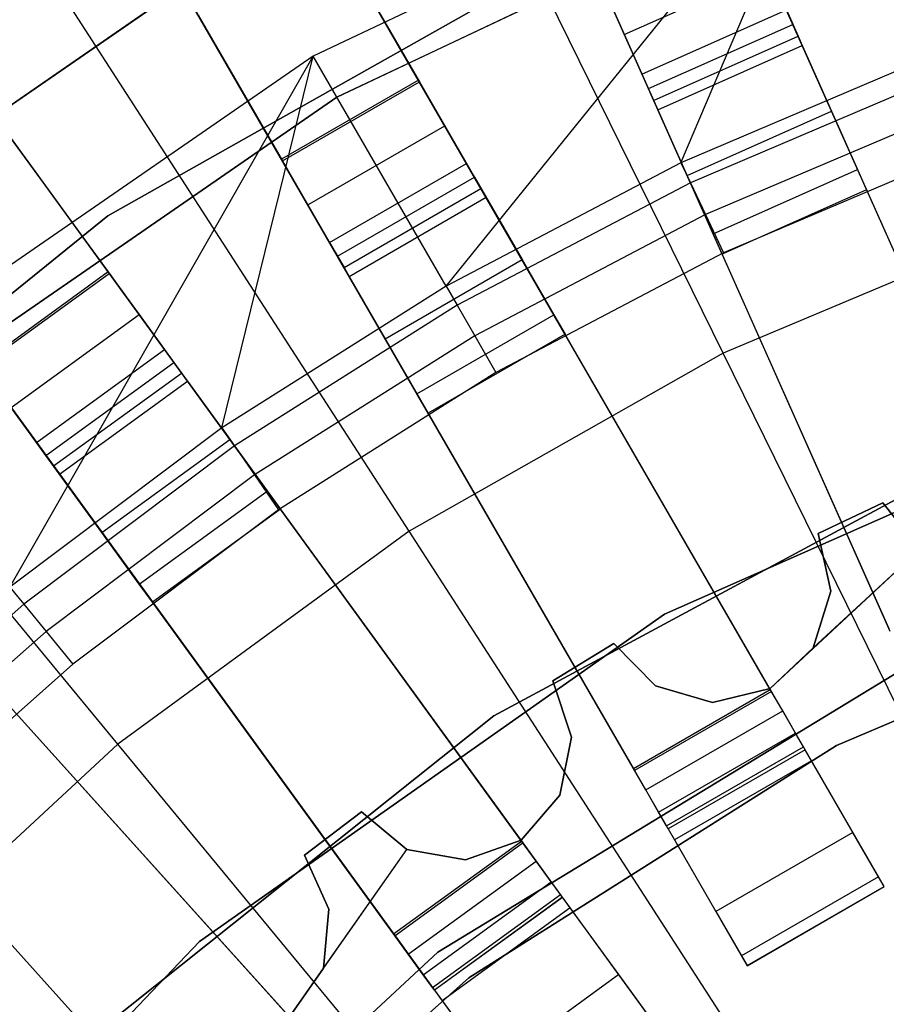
# Model space of a CAD drawing. Extents: x 0.4 to 55.5, y 0.4 to 55.5.
# Tile 44 of 103: x 25.957 to 26.779, y 29.946 to 30.88. Entities that reach past the tile are written whole.
import ezdxf

# ---------------------------------------------------------------- set-up
doc = ezdxf.new("R2010")
doc.units = 0
doc.header["$LTSCALE"] = 2.54
doc.layers.get('0').update_dxf_attribs({"color": 13, "linetype": 'CONTINUOUS'})

# ---------------------------------------------------------------- blocks, each defined once
blk = doc.blocks.new('M_STL')
at = {"color": 0}
for p, q in [((26.62424, 30.56396, 199.19047), (26.10123, 31.62749, 199.4703)), ((26.62424, 30.56396, 199.19047), (26.10123, 31.62749, 199.4703)), ((26.32643, 30.39533, 199.19047), (25.68348, 31.39095, 199.4703)), ((26.32643, 30.39533, 199.19047), (25.68348, 31.39095, 199.4703)), ((26.91945, 30.36141, 31.51999), (26.51873, 31.26143, 31.48452)), ((26.91945, 30.36141, 31.51999), (26.51873, 31.26143, 31.48452)), ((26.91855, 30.36345, 31.66998), (26.53318, 31.229, 31.63664)), ((26.91855, 30.36345, 31.66998), (26.53318, 31.229, 31.63664)), ((26.3817, 31.20042, 31.48452), (26.78242, 30.3004, 31.51999)), ((26.3817, 31.20042, 31.48452), (26.78242, 30.3004, 31.51999)), ((26.78151, 30.30244, 31.66998), (26.39614, 31.16799, 31.63664)), ((26.78151, 30.30244, 31.66998), (26.39614, 31.16799, 31.63664)), ((26.0502, 30.19326, 199.19047), (25.29602, 31.1075, 199.4703)), ((26.0502, 30.19326, 199.19047), (25.29602, 31.1075, 199.4703)), ((26.67007, 30.24315, 31.51999), (26.17627, 31.09844, 31.48439)), ((26.67007, 30.24315, 31.51999), (26.17627, 31.09844, 31.48439)), ((26.72621, 31.07868, 31.71907), (26.2355, 30.84584, 31.71907)), ((26.72621, 31.07868, 31.71907), (26.2355, 30.84584, 31.71907)), ((26.3614, 30.62777, 32.45158), (26.72621, 31.07868, 31.71907)), ((26.3614, 30.62777, 32.45158), (26.72621, 31.07868, 31.71907)), ((26.58411, 30.74466, 32.45158), (26.72621, 31.07868, 31.71907)), ((26.58411, 30.74466, 32.45158), (26.72621, 31.07868, 31.71907)), ((26.66895, 30.24509, 31.66998), (26.19405, 31.06765, 31.63652)), ((26.66895, 30.24509, 31.66998), (26.19405, 31.06765, 31.63652)), ((26.74217, 31.03661, 10.15513), (26.258, 30.80687, 10.15513)), ((26.258, 30.80687, 10.25513), (26.74217, 31.03661, 10.25513)), ((26.74217, 31.03661, 10.15513), (26.258, 30.80687, 10.15513)), ((26.258, 30.80687, 10.25513), (26.74217, 31.03661, 10.25513)), ((26.04636, 31.02344, 31.48439), (26.54016, 30.16815, 31.51999)), ((26.04636, 31.02344, 31.48439), (26.54016, 30.16815, 31.51999)), ((26.53905, 30.17009, 31.66998), (26.06414, 30.99265, 31.63652)), ((26.53905, 30.17009, 31.66998), (26.06414, 30.99265, 31.63652)), ((26.64714, 30.97304, 10.92385), (26.69034, 30.87601, 10.90383)), ((26.64714, 30.97304, 10.92385), (26.69034, 30.87601, 10.90383)), ((26.04076, 30.69422, 10.55513), (26.52256, 30.96623, 10.55513)), ((26.52256, 30.96623, 9.95513), (26.04076, 30.69422, 9.95513)), ((26.52256, 30.96623, 9.95513), (26.04076, 30.69422, 9.95513)), ((26.04076, 30.69422, 10.55513), (26.52256, 30.96623, 10.55513)), ((25.70945, 30.63412, 10.75513), (26.173, 30.95409, 10.75513)), ((26.173, 30.95409, 10.55513), (25.70945, 30.63412, 10.55513)), ((25.70945, 30.63412, 10.75513), (26.173, 30.95409, 10.75513)), ((26.173, 30.95409, 10.55513), (25.70945, 30.63412, 10.55513)), ((26.25543, 30.96133, 10.922), (26.33531, 30.82296, 10.92385)), ((26.25543, 30.96133, 10.922), (26.33531, 30.82296, 10.92385)), ((26.2563, 30.95983, 10.77201), (26.33618, 30.82146, 10.77386)), ((26.2563, 30.95983, 10.77201), (26.33618, 30.82146, 10.77386)), ((26.17008, 30.9524, 10.55513), (25.70683, 30.63199, 10.55513)), ((25.70683, 30.63199, 9.95513), (26.17008, 30.9524, 9.95513)), ((26.17008, 30.9524, 10.55513), (25.70683, 30.63199, 10.55513)), ((25.70683, 30.63199, 9.95513), (26.17008, 30.9524, 9.95513)), ((26.53045, 30.86634, 10.76476), (26.66748, 30.92735, 10.76476)), ((26.53045, 30.86634, 10.76476), (26.66748, 30.92735, 10.76476)), ((26.55331, 30.815, 10.90383), (26.51011, 30.91203, 10.92385)), ((26.55331, 30.815, 10.90383), (26.51011, 30.91203, 10.92385)), ((26.51081, 30.91044, 10.77386), (26.53045, 30.86634, 10.76476)), ((26.51081, 30.91044, 10.77386), (26.53045, 30.86634, 10.76476)), ((26.43441, 30.09948, 31.51999), (25.85294, 30.8998, 31.4843)), ((26.43441, 30.09948, 31.51999), (25.85294, 30.8998, 31.4843)), ((26.54714, 30.82885, 10.73776), (26.68417, 30.88986, 10.73776)), ((26.54714, 30.82885, 10.73776), (26.68417, 30.88986, 10.73776)), ((26.68417, 30.88986, 10.73776), (26.69535, 30.86476, 10.69703)), ((26.68417, 30.88986, 10.73776), (26.69535, 30.86476, 10.69703)), ((26.20541, 30.74796, 10.92385), (26.12552, 30.88633, 10.922)), ((26.20541, 30.74796, 10.92385), (26.12552, 30.88633, 10.922)), ((26.12639, 30.88483, 10.77201), (26.20627, 30.74646, 10.77386)), ((26.12639, 30.88483, 10.77201), (26.20627, 30.74646, 10.77386)), ((26.4331, 30.10128, 31.66998), (25.87386, 30.871, 31.63643)), ((26.4331, 30.10128, 31.66998), (25.87386, 30.871, 31.63643)), ((26.55331, 30.815, 10.90383), (26.69034, 30.87601, 10.90383)), ((26.55331, 30.815, 10.90383), (26.69034, 30.87601, 10.90383)), ((26.69034, 30.87601, 10.90383), (26.72706, 30.79352, 10.84444)), ((26.69034, 30.87601, 10.90383), (26.72706, 30.79352, 10.84444)), ((26.53045, 30.86634, 10.76476), (26.54714, 30.82885, 10.73776)), ((26.53045, 30.86634, 10.76476), (26.54714, 30.82885, 10.73776)), ((26.55831, 30.80375, 10.69703), (26.69535, 30.86476, 10.69703)), ((26.55831, 30.80375, 10.69703), (26.69535, 30.86476, 10.69703)), ((26.69535, 30.86476, 10.69703), (26.69927, 30.85594, 10.64886)), ((26.69535, 30.86476, 10.69703), (26.69927, 30.85594, 10.64886)), ((26.56224, 30.79493, 10.22519), (26.69927, 30.85594, 10.22519)), ((26.56224, 30.79493, 10.64886), (26.69927, 30.85594, 10.64886)), ((26.56224, 30.79493, 10.22519), (26.69927, 30.85594, 10.22519)), ((26.56224, 30.79493, 10.64886), (26.69927, 30.85594, 10.64886)), ((26.69927, 30.85594, 10.22519), (26.76028, 30.71891, 10.22519)), ((26.69927, 30.85594, 10.22519), (26.76028, 30.71891, 10.22519)), ((26.69927, 30.85594, 10.64886), (26.69927, 30.85594, 10.22519)), ((26.69927, 30.85594, 10.64886), (26.69927, 30.85594, 10.22519)), ((26.2355, 30.84584, 31.71907), (25.7885, 30.5373, 31.71907)), ((26.2355, 30.84584, 31.71907), (25.7885, 30.5373, 31.71907)), ((25.94775, 30.34225, 32.45158), (26.2355, 30.84584, 31.71907)), ((25.94775, 30.34225, 32.45158), (26.2355, 30.84584, 31.71907)), ((26.14882, 30.49335, 32.45158), (26.2355, 30.84584, 31.71907)), ((26.14882, 30.49335, 32.45158), (26.2355, 30.84584, 31.71907)), ((26.3614, 30.62777, 32.45158), (26.2355, 30.84584, 31.71907)), ((26.3614, 30.62777, 32.45158), (26.2355, 30.84584, 31.71907)), ((26.8155, 30.84325, 32.45158), (26.58411, 30.74466, 32.45158)), ((26.8155, 30.84325, 32.45158), (26.58411, 30.74466, 32.45158)), ((26.33531, 30.82296, 10.92385), (26.20541, 30.74796, 10.92385)), ((26.33531, 30.82296, 10.92385), (26.20541, 30.74796, 10.92385)), ((26.33531, 30.82296, 10.92385), (26.38842, 30.73098, 10.90383)), ((26.33531, 30.82296, 10.92385), (26.38842, 30.73098, 10.90383)), ((26.54714, 30.82885, 10.73776), (26.55831, 30.80375, 10.69703)), ((26.54714, 30.82885, 10.73776), (26.55831, 30.80375, 10.69703)), ((26.82295, 30.8236, 32.48682), (26.59312, 30.72567, 32.48682)), ((26.82295, 30.8236, 32.48682), (26.59312, 30.72567, 32.48682)), ((26.20627, 30.74646, 10.77386), (26.33618, 30.82146, 10.77386)), ((26.20627, 30.74646, 10.77386), (26.33618, 30.82146, 10.77386)), ((26.33618, 30.82146, 10.77386), (26.36032, 30.77965, 10.76476)), ((26.33618, 30.82146, 10.77386), (26.36032, 30.77965, 10.76476)), ((26.59003, 30.73251, 10.84444), (26.55331, 30.815, 10.90383)), ((26.59003, 30.73251, 10.84444), (26.55331, 30.815, 10.90383)), ((25.73159, 30.81163, 31.4843), (26.31306, 30.01131, 31.51999)), ((25.73159, 30.81163, 31.4843), (26.31306, 30.01131, 31.51999)), ((26.258, 30.80687, 10.15513), (25.81696, 30.50244, 10.15513)), ((25.81696, 30.50244, 10.25513), (26.258, 30.80687, 10.25513)), ((26.258, 30.80687, 10.15513), (25.81696, 30.50244, 10.15513)), ((25.81696, 30.50244, 10.25513), (26.258, 30.80687, 10.25513)), ((26.258, 30.80687, 10.15513), (26.258, 30.80687, 10.25513)), ((26.258, 30.80687, 10.15513), (26.258, 30.80687, 10.25513)), ((26.55831, 30.80375, 10.69703), (26.56224, 30.79493, 10.64886)), ((26.55831, 30.80375, 10.69703), (26.56224, 30.79493, 10.64886)), ((26.62325, 30.6579, 10.22519), (26.56224, 30.79493, 10.22519)), ((26.56224, 30.79493, 10.64886), (26.56224, 30.79493, 10.22519)), ((26.56224, 30.79493, 10.64886), (26.56224, 30.79493, 10.22519)), ((26.62325, 30.6579, 10.22519), (26.56224, 30.79493, 10.22519)), ((26.59003, 30.73251, 10.84444), (26.72706, 30.79352, 10.84444)), ((26.59003, 30.73251, 10.84444), (26.72706, 30.79352, 10.84444)), ((26.8348, 30.79237, 32.51066), (26.60744, 30.6955, 32.51066)), ((26.8348, 30.79237, 32.51066), (26.60744, 30.6955, 32.51066)), ((26.72706, 30.79352, 10.84444), (26.75164, 30.73831, 10.75484)), ((26.72706, 30.79352, 10.84444), (26.75164, 30.73831, 10.75484)), ((26.31174, 30.01311, 31.66998), (25.75251, 30.78283, 31.63643)), ((26.31174, 30.01311, 31.66998), (25.75251, 30.78283, 31.63643)), ((26.23041, 30.70465, 10.76476), (26.36032, 30.77965, 10.76476)), ((26.23041, 30.70465, 10.76476), (26.36032, 30.77965, 10.76476)), ((26.36032, 30.77965, 10.76476), (26.38084, 30.74411, 10.73776)), ((26.36032, 30.77965, 10.76476), (26.38084, 30.74411, 10.73776)), ((25.94697, 30.77037, 10.922), (26.04088, 30.64112, 10.92385)), ((25.94697, 30.77037, 10.922), (26.04088, 30.64112, 10.92385)), ((25.94799, 30.76897, 10.77201), (26.0419, 30.63972, 10.77386)), ((25.94799, 30.76897, 10.77201), (26.0419, 30.63972, 10.77386)), ((26.84904, 30.75482, 32.51907), (26.62465, 30.65922, 32.51907)), ((26.84904, 30.75482, 32.51907), (26.62465, 30.65922, 32.51907)), ((26.25851, 30.65598, 10.90383), (26.20541, 30.74796, 10.92385)), ((26.25851, 30.65598, 10.90383), (26.20541, 30.74796, 10.92385)), ((26.20627, 30.74646, 10.77386), (26.23041, 30.70465, 10.76476)), ((26.20627, 30.74646, 10.77386), (26.23041, 30.70465, 10.76476)), ((26.25093, 30.66911, 10.73776), (26.38084, 30.74411, 10.73776)), ((26.25093, 30.66911, 10.73776), (26.38084, 30.74411, 10.73776)), ((26.58411, 30.74466, 32.45158), (26.3614, 30.62777, 32.45158)), ((26.58411, 30.74466, 32.45158), (26.3614, 30.62777, 32.45158)), ((26.38084, 30.74411, 10.73776), (26.39457, 30.72032, 10.69703)), ((26.38084, 30.74411, 10.73776), (26.39457, 30.72032, 10.69703)), ((26.58411, 30.74466, 32.45158), (26.59312, 30.72567, 32.48682)), ((26.58411, 30.74466, 32.45158), (26.59312, 30.72567, 32.48682)), ((26.25851, 30.65598, 10.90383), (26.38842, 30.73098, 10.90383)), ((26.25851, 30.65598, 10.90383), (26.38842, 30.73098, 10.90383)), ((26.38842, 30.73098, 10.90383), (26.43356, 30.65279, 10.84444)), ((26.38842, 30.73098, 10.90383), (26.43356, 30.65279, 10.84444)), ((26.61461, 30.6773, 10.75484), (26.59003, 30.73251, 10.84444)), ((26.61461, 30.6773, 10.75484), (26.59003, 30.73251, 10.84444)), ((26.61461, 30.6773, 10.75484), (26.75164, 30.73831, 10.75484)), ((26.61461, 30.6773, 10.75484), (26.75164, 30.73831, 10.75484)), ((26.75164, 30.73831, 10.75484), (26.76028, 30.71891, 10.64886)), ((26.75164, 30.73831, 10.75484), (26.76028, 30.71891, 10.64886)), ((26.26467, 30.64532, 10.69703), (26.39457, 30.72032, 10.69703)), ((26.26467, 30.64532, 10.69703), (26.39457, 30.72032, 10.69703)), ((26.59312, 30.72567, 32.48682), (26.37191, 30.60957, 32.48682)), ((26.59312, 30.72567, 32.48682), (26.37191, 30.60957, 32.48682)), ((26.39457, 30.72032, 10.69703), (26.3994, 30.71196, 10.64886)), ((26.39457, 30.72032, 10.69703), (26.3994, 30.71196, 10.64886)), ((26.59312, 30.72567, 32.48682), (26.60744, 30.6955, 32.51066)), ((26.59312, 30.72567, 32.48682), (26.60744, 30.6955, 32.51066)), ((26.2695, 30.63696, 10.22519), (26.3994, 30.71196, 10.22519)), ((26.2695, 30.63696, 10.64886), (26.3994, 30.71196, 10.64886)), ((26.2695, 30.63696, 10.22519), (26.3994, 30.71196, 10.22519)), ((26.2695, 30.63696, 10.64886), (26.3994, 30.71196, 10.64886)), ((26.3994, 30.71196, 10.22519), (26.4744, 30.58206, 10.22519)), ((26.3994, 30.71196, 10.22519), (26.4744, 30.58206, 10.22519)), ((26.3994, 30.71196, 10.64886), (26.3994, 30.71196, 10.22519)), ((26.3994, 30.71196, 10.64886), (26.3994, 30.71196, 10.22519)), ((26.76028, 30.71891, 10.22519), (26.62325, 30.6579, 10.22519)), ((26.76028, 30.71891, 10.22519), (26.62325, 30.6579, 10.22519)), ((26.76028, 30.71891, 10.64886), (26.62325, 30.6579, 10.64886)), ((26.76028, 30.71891, 10.64886), (26.62325, 30.6579, 10.64886)), ((26.76028, 30.71891, 10.64886), (26.76028, 30.71891, 10.22519)), ((26.76028, 30.71891, 10.64886), (26.76028, 30.71891, 10.22519)), ((26.23041, 30.70465, 10.76476), (26.25093, 30.66911, 10.73776)), ((26.23041, 30.70465, 10.76476), (26.25093, 30.66911, 10.73776)), ((25.6103, 30.34662, 10.55513), (26.04076, 30.69422, 10.55513)), ((26.04076, 30.69422, 9.95513), (25.6103, 30.34662, 9.95513)), ((26.04076, 30.69422, 9.95513), (25.6103, 30.34662, 9.95513)), ((25.6103, 30.34662, 10.55513), (26.04076, 30.69422, 10.55513)), ((26.04076, 30.69422, 9.95513), (26.04076, 30.69422, 10.55513)), ((26.04076, 30.69422, 9.95513), (26.04076, 30.69422, 10.55513)), ((26.60744, 30.6955, 32.51066), (26.38861, 30.58065, 32.51066)), ((26.60744, 30.6955, 32.51066), (26.38861, 30.58065, 32.51066)), ((26.60744, 30.6955, 32.51066), (26.62465, 30.65922, 32.51907)), ((26.60744, 30.6955, 32.51066), (26.62465, 30.65922, 32.51907)), ((26.93962, 30.69688, 199.19047), (26.62424, 30.56396, 199.19047)), ((26.93962, 30.69688, 199.19047), (26.62424, 30.56396, 199.19047)), ((26.62325, 30.6579, 10.64886), (26.61461, 30.6773, 10.75484)), ((26.62325, 30.6579, 10.64886), (26.61461, 30.6773, 10.75484)), ((26.21506, 29.93195, 31.51999), (25.55256, 30.66773, 31.48426)), ((26.21506, 29.93195, 31.51999), (25.55256, 30.66773, 31.48426)), ((26.25093, 30.66911, 10.73776), (26.26467, 30.64532, 10.69703)), ((26.25093, 30.66911, 10.73776), (26.26467, 30.64532, 10.69703)), ((26.30366, 30.57779, 10.84444), (26.25851, 30.65598, 10.90383)), ((26.30366, 30.57779, 10.84444), (26.25851, 30.65598, 10.90383)), ((26.62465, 30.65922, 32.51907), (26.40869, 30.54587, 32.51907)), ((26.62465, 30.65922, 32.51907), (26.40869, 30.54587, 32.51907)), ((26.62325, 30.6579, 10.22519), (26.62325, 30.6579, 10.64886)), ((26.62325, 30.6579, 10.22519), (26.62325, 30.6579, 10.64886)), ((26.30366, 30.57779, 10.84444), (26.43356, 30.65279, 10.84444)), ((26.30366, 30.57779, 10.84444), (26.43356, 30.65279, 10.84444)), ((26.43356, 30.65279, 10.84444), (26.46378, 30.60045, 10.75484)), ((26.43356, 30.65279, 10.84444), (26.46378, 30.60045, 10.75484)), ((26.21357, 29.93361, 31.66998), (25.57639, 30.64126, 31.63639)), ((26.21357, 29.93361, 31.66998), (25.57639, 30.64126, 31.63639)), ((26.04088, 30.64112, 10.92385), (25.91953, 30.55295, 10.92385)), ((26.04088, 30.64112, 10.92385), (25.91953, 30.55295, 10.92385)), ((25.92055, 30.55155, 10.77386), (26.0419, 30.63972, 10.77386)), ((25.92055, 30.55155, 10.77386), (26.0419, 30.63972, 10.77386)), ((26.04088, 30.64112, 10.92385), (26.10331, 30.55519, 10.90383)), ((26.04088, 30.64112, 10.92385), (26.10331, 30.55519, 10.90383)), ((26.0419, 30.63972, 10.77386), (26.07028, 30.60066, 10.76476)), ((26.0419, 30.63972, 10.77386), (26.07028, 30.60066, 10.76476)), ((26.26467, 30.64532, 10.69703), (26.2695, 30.63696, 10.64886)), ((26.26467, 30.64532, 10.69703), (26.2695, 30.63696, 10.64886)), ((26.3445, 30.50706, 10.22519), (26.2695, 30.63696, 10.22519)), ((26.2695, 30.63696, 10.64886), (26.2695, 30.63696, 10.22519)), ((26.2695, 30.63696, 10.64886), (26.2695, 30.63696, 10.22519)), ((26.3445, 30.50706, 10.22519), (26.2695, 30.63696, 10.22519)), ((26.3614, 30.62777, 32.45158), (26.14882, 30.49335, 32.45158)), ((26.3614, 30.62777, 32.45158), (26.14882, 30.49335, 32.45158)), ((26.3614, 30.62777, 32.45158), (26.37191, 30.60957, 32.48682)), ((26.3614, 30.62777, 32.45158), (26.37191, 30.60957, 32.48682)), ((26.37191, 30.60957, 32.48682), (26.16076, 30.47605, 32.48682)), ((26.37191, 30.60957, 32.48682), (26.16076, 30.47605, 32.48682)), ((26.37191, 30.60957, 32.48682), (26.38861, 30.58065, 32.51066)), ((26.37191, 30.60957, 32.48682), (26.38861, 30.58065, 32.51066)), ((25.94892, 30.51249, 10.76476), (26.07028, 30.60066, 10.76476)), ((25.94892, 30.51249, 10.76476), (26.07028, 30.60066, 10.76476)), ((26.07028, 30.60066, 10.76476), (26.0944, 30.56746, 10.73776)), ((26.07028, 30.60066, 10.76476), (26.0944, 30.56746, 10.73776)), ((26.33388, 30.52545, 10.75484), (26.46378, 30.60045, 10.75484)), ((26.33388, 30.52545, 10.75484), (26.46378, 30.60045, 10.75484)), ((26.46378, 30.60045, 10.75484), (26.4744, 30.58206, 10.64886)), ((26.46378, 30.60045, 10.75484), (26.4744, 30.58206, 10.64886)), ((26.38861, 30.58065, 32.51066), (26.17973, 30.44857, 32.51066)), ((26.38861, 30.58065, 32.51066), (26.17973, 30.44857, 32.51066)), ((26.4744, 30.58206, 10.22519), (26.3445, 30.50706, 10.22519)), ((26.4744, 30.58206, 10.22519), (26.3445, 30.50706, 10.22519)), ((26.4744, 30.58206, 10.64886), (26.3445, 30.50706, 10.64886)), ((26.4744, 30.58206, 10.64886), (26.3445, 30.50706, 10.64886)), ((26.38861, 30.58065, 32.51066), (26.40869, 30.54587, 32.51907)), ((26.38861, 30.58065, 32.51066), (26.40869, 30.54587, 32.51907)), ((26.4744, 30.58206, 10.64886), (26.4744, 30.58206, 10.22519)), ((26.4744, 30.58206, 10.64886), (26.4744, 30.58206, 10.22519)), ((26.33388, 30.52545, 10.75484), (26.30366, 30.57779, 10.84444)), ((26.33388, 30.52545, 10.75484), (26.30366, 30.57779, 10.84444)), ((25.44109, 30.56736, 31.48426), (26.10359, 29.83158, 31.51999)), ((25.44109, 30.56736, 31.48426), (26.10359, 29.83158, 31.51999)), ((25.97305, 30.47929, 10.73776), (26.0944, 30.56746, 10.73776)), ((25.97305, 30.47929, 10.73776), (26.0944, 30.56746, 10.73776)), ((26.0944, 30.56746, 10.73776), (26.11055, 30.54523, 10.69703)), ((26.0944, 30.56746, 10.73776), (26.11055, 30.54523, 10.69703)), ((26.62424, 30.56396, 199.19047), (26.32643, 30.39533, 199.19047)), ((26.62424, 30.56396, 199.19047), (26.32643, 30.39533, 199.19047)), ((27.15538, 29.48392, 199.00516), (26.62424, 30.56396, 199.19047)), ((27.15538, 29.48392, 199.00516), (26.62424, 30.56396, 199.19047)), ((25.98196, 30.46703, 10.90383), (25.91953, 30.55295, 10.92385)), ((25.98196, 30.46703, 10.90383), (25.91953, 30.55295, 10.92385)), ((25.98196, 30.46703, 10.90383), (26.10331, 30.55519, 10.90383)), ((25.98196, 30.46703, 10.90383), (26.10331, 30.55519, 10.90383)), ((26.10331, 30.55519, 10.90383), (26.15638, 30.48214, 10.84444)), ((26.10331, 30.55519, 10.90383), (26.15638, 30.48214, 10.84444)), ((25.9892, 30.45706, 10.69703), (26.11055, 30.54523, 10.69703)), ((25.9892, 30.45706, 10.69703), (26.11055, 30.54523, 10.69703)), ((26.11055, 30.54523, 10.69703), (26.11622, 30.53742, 10.64886)), ((26.11055, 30.54523, 10.69703), (26.11622, 30.53742, 10.64886)), ((26.40869, 30.54587, 32.51907), (26.20255, 30.41552, 32.51907)), ((26.40869, 30.54587, 32.51907), (26.20255, 30.41552, 32.51907)), ((26.10209, 29.83324, 31.66998), (25.46492, 30.54089, 31.63639)), ((26.10209, 29.83324, 31.66998), (25.46492, 30.54089, 31.63639)), ((25.99487, 30.44925, 10.22519), (26.11622, 30.53742, 10.22519)), ((25.99487, 30.44925, 10.64886), (26.11622, 30.53742, 10.64886)), ((25.99487, 30.44925, 10.22519), (26.11622, 30.53742, 10.22519)), ((25.99487, 30.44925, 10.64886), (26.11622, 30.53742, 10.64886)), ((26.11622, 30.53742, 10.22519), (26.20439, 30.41607, 10.22519)), ((26.11622, 30.53742, 10.22519), (26.20439, 30.41607, 10.22519)), ((26.11622, 30.53742, 10.64886), (26.11622, 30.53742, 10.22519)), ((26.11622, 30.53742, 10.64886), (26.11622, 30.53742, 10.22519)), ((27.06153, 30.53459, 10.55513), (26.56859, 30.31634, 10.55513)), ((26.56859, 30.31634, 2.05513), (27.06153, 30.53459, 2.05513)), ((27.06153, 30.53459, 10.55513), (26.56859, 30.31634, 10.55513)), ((26.56859, 30.31634, 2.05513), (27.06153, 30.53459, 2.05513)), ((26.3445, 30.50706, 10.64886), (26.33388, 30.52545, 10.75484)), ((26.3445, 30.50706, 10.64886), (26.33388, 30.52545, 10.75484)), ((25.94892, 30.51249, 10.76476), (25.97305, 30.47929, 10.73776)), ((25.94892, 30.51249, 10.76476), (25.97305, 30.47929, 10.73776)), ((26.3445, 30.50706, 10.22519), (26.3445, 30.50706, 10.64886)), ((26.3445, 30.50706, 10.22519), (26.3445, 30.50706, 10.64886)), ((26.14882, 30.49335, 32.45158), (25.94775, 30.34225, 32.45158)), ((26.14882, 30.49335, 32.45158), (25.94775, 30.34225, 32.45158)), ((26.14882, 30.49335, 32.45158), (26.16076, 30.47605, 32.48682)), ((26.14882, 30.49335, 32.45158), (26.16076, 30.47605, 32.48682)), ((25.97305, 30.47929, 10.73776), (25.9892, 30.45706, 10.69703)), ((25.97305, 30.47929, 10.73776), (25.9892, 30.45706, 10.69703)), ((26.03503, 30.39398, 10.84444), (26.15638, 30.48214, 10.84444)), ((26.03503, 30.39398, 10.84444), (26.15638, 30.48214, 10.84444)), ((26.15638, 30.48214, 10.84444), (26.19191, 30.43325, 10.75484)), ((26.15638, 30.48214, 10.84444), (26.19191, 30.43325, 10.75484)), ((26.16076, 30.47605, 32.48682), (25.96104, 30.32597, 32.48682)), ((26.16076, 30.47605, 32.48682), (25.96104, 30.32597, 32.48682)), ((26.16076, 30.47605, 32.48682), (26.17973, 30.44857, 32.51066)), ((26.16076, 30.47605, 32.48682), (26.17973, 30.44857, 32.51066)), ((26.03503, 30.39398, 10.84444), (25.98196, 30.46703, 10.90383)), ((26.03503, 30.39398, 10.84444), (25.98196, 30.46703, 10.90383)), ((25.9892, 30.45706, 10.69703), (25.99487, 30.44925, 10.64886)), ((25.9892, 30.45706, 10.69703), (25.99487, 30.44925, 10.64886)), ((26.08304, 30.3279, 10.22519), (25.99487, 30.44925, 10.22519)), ((25.99487, 30.44925, 10.64886), (25.99487, 30.44925, 10.22519)), ((25.99487, 30.44925, 10.64886), (25.99487, 30.44925, 10.22519)), ((26.08304, 30.3279, 10.22519), (25.99487, 30.44925, 10.22519)), ((26.8412, 30.454, 10.15513), (26.40666, 30.22017, 10.15513)), ((26.40666, 30.22017, 10.25513), (26.8412, 30.454, 10.25513)), ((26.40666, 30.22017, 10.25513), (26.8412, 30.454, 10.25513)), ((26.8412, 30.454, 10.15513), (26.40666, 30.22017, 10.15513)), ((26.17973, 30.44857, 32.51066), (25.98216, 30.3001, 32.51066)), ((26.17973, 30.44857, 32.51066), (25.98216, 30.3001, 32.51066)), ((26.17973, 30.44857, 32.51066), (26.20255, 30.41552, 32.51907)), ((26.17973, 30.44857, 32.51066), (26.20255, 30.41552, 32.51907)), ((26.07055, 30.34508, 10.75484), (26.19191, 30.43325, 10.75484)), ((26.07055, 30.34508, 10.75484), (26.19191, 30.43325, 10.75484)), ((26.19191, 30.43325, 10.75484), (26.20439, 30.41607, 10.64886)), ((26.19191, 30.43325, 10.75484), (26.20439, 30.41607, 10.64886)), ((26.71423, 30.3931, 32.02907), (26.77564, 30.42221, 32.02907)), ((26.77564, 30.42221, 31.82907), (26.71423, 30.3931, 31.82907)), ((26.77564, 30.42221, 31.82907), (26.71423, 30.3931, 31.82907)), ((26.71423, 30.3931, 32.02907), (26.77564, 30.42221, 32.02907)), ((26.77564, 30.42221, 32.02907), (26.77564, 30.42221, 31.82907)), ((26.77564, 30.42221, 32.02907), (26.77564, 30.42221, 31.82907)), ((26.77564, 30.42221, 32.02907), (26.81051, 30.3781, 32.02907)), ((26.81051, 30.3781, 31.82907), (26.77564, 30.42221, 31.82907)), ((26.81051, 30.3781, 31.82907), (26.77564, 30.42221, 31.82907)), ((26.77564, 30.42221, 32.02907), (26.81051, 30.3781, 32.02907)), ((26.20255, 30.41552, 32.51907), (26.00756, 30.269, 32.51907)), ((26.20255, 30.41552, 32.51907), (26.00756, 30.269, 32.51907)), ((26.20439, 30.41607, 10.22519), (26.08304, 30.3279, 10.22519)), ((26.20439, 30.41607, 10.22519), (26.08304, 30.3279, 10.22519)), ((26.20439, 30.41607, 10.64886), (26.08304, 30.3279, 10.64886)), ((26.20439, 30.41607, 10.64886), (26.08304, 30.3279, 10.64886)), ((26.20439, 30.41607, 10.64886), (26.20439, 30.41607, 10.22519)), ((26.20439, 30.41607, 10.64886), (26.20439, 30.41607, 10.22519)), ((26.07055, 30.34508, 10.75484), (26.03503, 30.39398, 10.84444)), ((26.07055, 30.34508, 10.75484), (26.03503, 30.39398, 10.84444)), ((26.32643, 30.39533, 199.19047), (26.0502, 30.19326, 199.19047)), ((26.32643, 30.39533, 199.19047), (26.0502, 30.19326, 199.19047)), ((26.97936, 29.38425, 199.00516), (26.32643, 30.39533, 199.19047)), ((26.97936, 29.38425, 199.00516), (26.32643, 30.39533, 199.19047)), ((26.72632, 30.33818, 32.02907), (26.71423, 30.3931, 32.02907)), ((26.71423, 30.3931, 32.02907), (26.71423, 30.3931, 31.82907)), ((26.71423, 30.3931, 31.82907), (26.72632, 30.33818, 31.82907)), ((26.71423, 30.3931, 32.02907), (26.71423, 30.3931, 31.82907)), ((26.71423, 30.3931, 31.82907), (26.72632, 30.33818, 31.82907)), ((26.72632, 30.33818, 32.02907), (26.71423, 30.3931, 32.02907)), ((26.66868, 30.24599, 32.02907), (26.81051, 30.3781, 32.02907)), ((26.70968, 30.28447, 32.02907), (26.81051, 30.3781, 32.02907)), ((26.73168, 30.1918, 4.3696), (27.11108, 30.35345, 4.3696)), ((27.11108, 30.35345, 3.3696), (26.73168, 30.1918, 3.3696)), ((26.73168, 30.1918, 4.3696), (27.11108, 30.35345, 4.3696)), ((27.11108, 30.35345, 3.3696), (26.73168, 30.1918, 3.3696)), ((25.94775, 30.34225, 32.45158), (25.96104, 30.32597, 32.48682)), ((25.94775, 30.34225, 32.45158), (25.96104, 30.32597, 32.48682)), ((26.08304, 30.3279, 10.64886), (26.07055, 30.34508, 10.75484)), ((26.08304, 30.3279, 10.64886), (26.07055, 30.34508, 10.75484)), ((26.70968, 30.28447, 32.02907), (26.72632, 30.33818, 32.02907)), ((26.72632, 30.33818, 31.82907), (26.70968, 30.28447, 31.82907)), ((26.72632, 30.33818, 31.82907), (26.70968, 30.28447, 31.82907)), ((26.70968, 30.28447, 32.02907), (26.72632, 30.33818, 32.02907)), ((26.72632, 30.33818, 32.02907), (26.72632, 30.33818, 31.82907)), ((26.72632, 30.33818, 32.02907), (26.72632, 30.33818, 31.82907)), ((26.08304, 30.3279, 10.22519), (26.08304, 30.3279, 10.64886)), ((26.08304, 30.3279, 10.22519), (26.08304, 30.3279, 10.64886)), ((25.96104, 30.32597, 32.48682), (25.77404, 30.16031, 32.48682)), ((25.96104, 30.32597, 32.48682), (25.77404, 30.16031, 32.48682)), ((25.96104, 30.32597, 32.48682), (25.98216, 30.3001, 32.51066)), ((25.96104, 30.32597, 32.48682), (25.98216, 30.3001, 32.51066)), ((26.56859, 30.31634, 10.55513), (26.12769, 30.00612, 10.55513)), ((26.12769, 30.00612, 2.05513), (26.56859, 30.31634, 2.05513)), ((26.56859, 30.31634, 10.55513), (26.12769, 30.00612, 10.55513)), ((26.12769, 30.00612, 2.05513), (26.56859, 30.31634, 2.05513)), ((26.56859, 30.31634, 10.55513), (26.56859, 30.31634, 2.05513)), ((26.56859, 30.31634, 10.55513), (26.56859, 30.31634, 2.05513)), ((25.98216, 30.3001, 32.51066), (25.79718, 30.13622, 32.51066)), ((25.98216, 30.3001, 32.51066), (25.79718, 30.13622, 32.51066)), ((25.98216, 30.3001, 32.51066), (26.00756, 30.269, 32.51907)), ((25.98216, 30.3001, 32.51066), (26.00756, 30.269, 32.51907)), ((26.46266, 30.25322, 32.02907), (26.52069, 30.28859, 32.02907)), ((26.52069, 30.28859, 31.82907), (26.46266, 30.25322, 31.82907)), ((26.52069, 30.28859, 31.82907), (26.46266, 30.25322, 31.82907)), ((26.46266, 30.25322, 32.02907), (26.52069, 30.28859, 32.02907)), ((26.52069, 30.28859, 32.02907), (26.52069, 30.28859, 31.82907)), ((26.52069, 30.28859, 32.02907), (26.52069, 30.28859, 31.82907)), ((26.52069, 30.28859, 32.02907), (26.55998, 30.24836, 32.02907)), ((26.55998, 30.24836, 31.82907), (26.52069, 30.28859, 31.82907)), ((26.55998, 30.24836, 31.82907), (26.52069, 30.28859, 31.82907)), ((26.52069, 30.28859, 32.02907), (26.55998, 30.24836, 32.02907)), ((26.66868, 30.24599, 32.02907), (26.70968, 30.28447, 32.02907)), ((26.70968, 30.28447, 31.82907), (26.66868, 30.24599, 31.82907)), ((26.70968, 30.28447, 31.82907), (26.66868, 30.24599, 31.82907)), ((26.70968, 30.28447, 32.02907), (26.70968, 30.28447, 31.82907)), ((26.70968, 30.28447, 32.02907), (26.70968, 30.28447, 31.82907)), ((26.00756, 30.269, 32.51907), (25.825, 30.10726, 32.51907)), ((26.00756, 30.269, 32.51907), (25.825, 30.10726, 32.51907)), ((26.35369, 29.99598, 10.55513), (26.8031, 30.26945, 10.55513)), ((26.8031, 30.26945, 2.05513), (26.35369, 29.99598, 2.05513)), ((26.8031, 30.26945, 2.05513), (26.35369, 29.99598, 2.05513)), ((26.35369, 29.99598, 10.55513), (26.8031, 30.26945, 10.55513)), ((26.48042, 30.19986, 32.02907), (26.46266, 30.25322, 32.02907)), ((26.46266, 30.25322, 32.02907), (26.46266, 30.25322, 31.82907)), ((26.46266, 30.25322, 31.82907), (26.48042, 30.19986, 31.82907)), ((26.46266, 30.25322, 32.02907), (26.46266, 30.25322, 31.82907)), ((26.46266, 30.25322, 31.82907), (26.48042, 30.19986, 31.82907)), ((26.48042, 30.19986, 32.02907), (26.46266, 30.25322, 32.02907)), ((26.53905, 30.17009, 31.66998), (26.66895, 30.24509, 31.66998)), ((26.53905, 30.17009, 31.66998), (26.66895, 30.24509, 31.66998)), ((26.55998, 30.24836, 32.02907), (26.55998, 30.24836, 31.82907)), ((26.55998, 30.24836, 32.02907), (26.55998, 30.24836, 31.82907)), ((26.55998, 30.24836, 32.02907), (26.61401, 30.23281, 32.02907)), ((26.61401, 30.23281, 31.82907), (26.55998, 30.24836, 31.82907)), ((26.61401, 30.23281, 31.82907), (26.55998, 30.24836, 31.82907)), ((26.55998, 30.24836, 32.02907), (26.61401, 30.23281, 32.02907)), ((26.61401, 30.23281, 32.02907), (26.66868, 30.24599, 32.02907)), ((26.66868, 30.24599, 31.82907), (26.61401, 30.23281, 31.82907)), ((26.66868, 30.24599, 31.82907), (26.61401, 30.23281, 31.82907)), ((26.61401, 30.23281, 32.02907), (26.66868, 30.24599, 32.02907)), ((26.66868, 30.24599, 32.02907), (26.66868, 30.24599, 31.82907)), ((26.66868, 30.24599, 32.02907), (26.66868, 30.24599, 31.82907)), ((26.6807, 30.22473, 31.6746), (26.66895, 30.24509, 31.66998)), ((26.6807, 30.22473, 31.6746), (26.66895, 30.24509, 31.66998)), ((26.67007, 30.24315, 31.51999), (26.54016, 30.16815, 31.51999)), ((26.67007, 30.24315, 31.51999), (26.54016, 30.16815, 31.51999)), ((26.70809, 30.17729, 31.53496), (26.67007, 30.24315, 31.51999)), ((26.70809, 30.17729, 31.53496), (26.67007, 30.24315, 31.51999)), ((26.61401, 30.23281, 32.02907), (26.61401, 30.23281, 31.82907)), ((26.61401, 30.23281, 32.02907), (26.61401, 30.23281, 31.82907)), ((26.40666, 30.22017, 10.15513), (26.02085, 29.9125, 10.15513)), ((26.02085, 29.9125, 10.25513), (26.40666, 30.22017, 10.25513)), ((26.02085, 29.9125, 10.25513), (26.40666, 30.22017, 10.25513)), ((26.40666, 30.22017, 10.15513), (26.02085, 29.9125, 10.15513)), ((26.40666, 30.22017, 10.25513), (26.40666, 30.22017, 10.15513)), ((26.40666, 30.22017, 10.25513), (26.40666, 30.22017, 10.15513)), ((26.5508, 30.14973, 31.6746), (26.6807, 30.22473, 31.6746)), ((26.5508, 30.14973, 31.6746), (26.6807, 30.22473, 31.6746)), ((26.69281, 30.20376, 31.69093), (26.6807, 30.22473, 31.6746)), ((26.69281, 30.20376, 31.69093), (26.6807, 30.22473, 31.6746)), ((26.46949, 30.1447, 32.02907), (26.48042, 30.19986, 32.02907)), ((26.48042, 30.19986, 31.82907), (26.46949, 30.1447, 31.82907)), ((26.48042, 30.19986, 31.82907), (26.46949, 30.1447, 31.82907)), ((26.46949, 30.1447, 32.02907), (26.48042, 30.19986, 32.02907)), ((26.48042, 30.19986, 32.02907), (26.48042, 30.19986, 31.82907)), ((26.48042, 30.19986, 32.02907), (26.48042, 30.19986, 31.82907)), ((26.56291, 30.12876, 31.69093), (26.69281, 30.20376, 31.69093)), ((26.56291, 30.12876, 31.69093), (26.69281, 30.20376, 31.69093)), ((26.7003, 30.19078, 31.71599), (26.69281, 30.20376, 31.69093)), ((26.7003, 30.19078, 31.71599), (26.69281, 30.20376, 31.69093)), ((26.0502, 30.19326, 199.19047), (25.79931, 29.96049, 199.19047)), ((26.0502, 30.19326, 199.19047), (25.79931, 29.96049, 199.19047)), ((26.8161, 29.26482, 199.00516), (26.0502, 30.19326, 199.19047)), ((26.8161, 29.26482, 199.00516), (26.0502, 30.19326, 199.19047)), ((26.38312, 29.97139, 4.3696), (26.73168, 30.1918, 4.3696)), ((26.73168, 30.1918, 3.3696), (26.38312, 29.97139, 3.3696)), ((26.38312, 29.97139, 4.3696), (26.73168, 30.1918, 4.3696)), ((26.73168, 30.1918, 3.3696), (26.38312, 29.97139, 3.3696)), ((26.5704, 30.11578, 31.71599), (26.7003, 30.19078, 31.71599)), ((26.5704, 30.11578, 31.71599), (26.7003, 30.19078, 31.71599)), ((26.70194, 30.18794, 32.02907), (26.57204, 30.11294, 32.02907)), ((26.70194, 30.18794, 32.02907), (26.57204, 30.11294, 32.02907)), ((26.70196, 30.18791, 31.74119), (26.57206, 30.11291, 31.74119)), ((26.70196, 30.18791, 31.74119), (26.57206, 30.11291, 31.74119)), ((26.70196, 30.18791, 31.74119), (26.7003, 30.19078, 31.71599)), ((26.70196, 30.18791, 31.74119), (26.7003, 30.19078, 31.71599)), ((26.77694, 30.05804, 32.02907), (26.70194, 30.18794, 32.02907)), ((26.70194, 30.18794, 32.02907), (26.70196, 30.18791, 31.74119)), ((26.70194, 30.18794, 32.02907), (26.70196, 30.18791, 31.74119)), ((26.77694, 30.05804, 32.02907), (26.70194, 30.18794, 32.02907)), ((26.73168, 30.1918, 4.3696), (26.73168, 30.1918, 3.3696)), ((26.73168, 30.1918, 4.3696), (26.73168, 30.1918, 3.3696)), ((26.5508, 30.14973, 31.6746), (26.53905, 30.17009, 31.66998)), ((26.5508, 30.14973, 31.6746), (26.53905, 30.17009, 31.66998)), ((26.70809, 30.17729, 31.53496), (26.57819, 30.10229, 31.53496)), ((26.70809, 30.17729, 31.53496), (26.57819, 30.10229, 31.53496)), ((26.74726, 30.10945, 31.58778), (26.70809, 30.17729, 31.53496)), ((26.74726, 30.10945, 31.58778), (26.70809, 30.17729, 31.53496)), ((26.54016, 30.16815, 31.51999), (26.57819, 30.10229, 31.53496)), ((26.54016, 30.16815, 31.51999), (26.57819, 30.10229, 31.53496)), ((26.43273, 30.10215, 32.02907), (26.46949, 30.1447, 32.02907)), ((26.46949, 30.1447, 31.82907), (26.43273, 30.10215, 31.82907)), ((26.46949, 30.1447, 31.82907), (26.43273, 30.10215, 31.82907)), ((26.43273, 30.10215, 32.02907), (26.46949, 30.1447, 32.02907)), ((26.46949, 30.1447, 32.02907), (26.46949, 30.1447, 31.82907)), ((26.46949, 30.1447, 32.02907), (26.46949, 30.1447, 31.82907)), ((26.56291, 30.12876, 31.69093), (26.5508, 30.14973, 31.6746)), ((26.56291, 30.12876, 31.69093), (26.5508, 30.14973, 31.6746)), ((26.22708, 30.0878, 32.02907), (26.2811, 30.12905, 32.02907)), ((26.2811, 30.12905, 31.82907), (26.22708, 30.0878, 31.82907)), ((26.2811, 30.12905, 31.82907), (26.22708, 30.0878, 31.82907)), ((26.22708, 30.0878, 32.02907), (26.2811, 30.12905, 32.02907)), ((26.2811, 30.12905, 32.02907), (26.2811, 30.12905, 31.82907)), ((26.2811, 30.12905, 32.02907), (26.2811, 30.12905, 31.82907)), ((26.2811, 30.12905, 32.02907), (26.32438, 30.09315, 32.02907)), ((26.32438, 30.09315, 31.82907), (26.2811, 30.12905, 31.82907)), ((26.32438, 30.09315, 31.82907), (26.2811, 30.12905, 31.82907)), ((26.2811, 30.12905, 32.02907), (26.32438, 30.09315, 32.02907)), ((26.5704, 30.11578, 31.71599), (26.56291, 30.12876, 31.69093)), ((26.5704, 30.11578, 31.71599), (26.56291, 30.12876, 31.69093)), ((26.57206, 30.11291, 31.74119), (26.5704, 30.11578, 31.71599)), ((26.57206, 30.11291, 31.74119), (26.5704, 30.11578, 31.71599)), ((26.57204, 30.11294, 32.02907), (26.64704, 29.98304, 32.02907)), ((26.57204, 30.11294, 32.02907), (26.57206, 30.11291, 31.74119)), ((26.57204, 30.11294, 32.02907), (26.64704, 29.98304, 32.02907)), ((26.57204, 30.11294, 32.02907), (26.57206, 30.11291, 31.74119)), ((26.74726, 30.10945, 31.58778), (26.61736, 30.03445, 31.58778)), ((26.74726, 30.10945, 31.58778), (26.61736, 30.03445, 31.58778)), ((26.77151, 30.06746, 31.66887), (26.74726, 30.10945, 31.58778)), ((26.77151, 30.06746, 31.66887), (26.74726, 30.10945, 31.58778)), ((26.31174, 30.01311, 31.66998), (26.4331, 30.10128, 31.66998)), ((26.31174, 30.01311, 31.66998), (26.4331, 30.10128, 31.66998)), ((26.43441, 30.09948, 31.51999), (26.31306, 30.01131, 31.51999)), ((26.43441, 30.09948, 31.51999), (26.31306, 30.01131, 31.51999)), ((26.37974, 30.08333, 32.02907), (26.43273, 30.10215, 32.02907)), ((26.43273, 30.10215, 31.82907), (26.37974, 30.08333, 31.82907)), ((26.43273, 30.10215, 31.82907), (26.37974, 30.08333, 31.82907)), ((26.37974, 30.08333, 32.02907), (26.43273, 30.10215, 32.02907)), ((26.43273, 30.10215, 32.02907), (26.43273, 30.10215, 31.82907)), ((26.43273, 30.10215, 32.02907), (26.43273, 30.10215, 31.82907)), ((26.44691, 30.08227, 31.6746), (26.4331, 30.10128, 31.66998)), ((26.44691, 30.08227, 31.6746), (26.4331, 30.10128, 31.66998)), ((26.47911, 30.03795, 31.53496), (26.43441, 30.09948, 31.51999)), ((26.47911, 30.03795, 31.53496), (26.43441, 30.09948, 31.51999)), ((26.57819, 30.10229, 31.53496), (26.61736, 30.03445, 31.58778)), ((26.57819, 30.10229, 31.53496), (26.61736, 30.03445, 31.58778)), ((26.21311, 29.93444, 32.02907), (26.32438, 30.09315, 32.02907)), ((26.25032, 30.0366, 32.02907), (26.22708, 30.0878, 32.02907)), ((26.22708, 30.0878, 32.02907), (26.22708, 30.0878, 31.82907)), ((26.22708, 30.0878, 31.82907), (26.25032, 30.0366, 31.82907)), ((26.22708, 30.0878, 32.02907), (26.22708, 30.0878, 31.82907)), ((26.22708, 30.0878, 31.82907), (26.25032, 30.0366, 31.82907)), ((26.25032, 30.0366, 32.02907), (26.22708, 30.0878, 32.02907)), ((26.24522, 29.9806, 32.02907), (26.32438, 30.09315, 32.02907)), ((26.32438, 30.09315, 32.02907), (26.32438, 30.09315, 31.82907)), ((26.32438, 30.09315, 32.02907), (26.32438, 30.09315, 31.82907)), ((26.32438, 30.09315, 32.02907), (26.37974, 30.08333, 32.02907)), ((26.37974, 30.08333, 31.82907), (26.32438, 30.09315, 31.82907)), ((26.37974, 30.08333, 31.82907), (26.32438, 30.09315, 31.82907)), ((26.32438, 30.09315, 32.02907), (26.37974, 30.08333, 32.02907)), ((26.32556, 29.9941, 31.6746), (26.44691, 30.08227, 31.6746)), ((26.32556, 29.9941, 31.6746), (26.44691, 30.08227, 31.6746)), ((26.37974, 30.08333, 32.02907), (26.37974, 30.08333, 31.82907)), ((26.37974, 30.08333, 32.02907), (26.37974, 30.08333, 31.82907)), ((26.46115, 30.06268, 31.69093), (26.44691, 30.08227, 31.6746)), ((26.46115, 30.06268, 31.69093), (26.44691, 30.08227, 31.6746)), ((26.77151, 30.06746, 31.66887), (26.6416, 29.99246, 31.66887)), ((26.77151, 30.06746, 31.66887), (26.6416, 29.99246, 31.66887)), ((26.77693, 30.05806, 31.74414), (26.77151, 30.06746, 31.66887)), ((26.77693, 30.05806, 31.74414), (26.77151, 30.06746, 31.66887)), ((26.33979, 29.97451, 31.69093), (26.46115, 30.06268, 31.69093)), ((26.33979, 29.97451, 31.69093), (26.46115, 30.06268, 31.69093)), ((26.46995, 30.05055, 31.71599), (26.46115, 30.06268, 31.69093)), ((26.46995, 30.05055, 31.71599), (26.46115, 30.06268, 31.69093)), ((26.64702, 29.98306, 31.74414), (26.77693, 30.05806, 31.74414)), ((26.64702, 29.98306, 31.74414), (26.77693, 30.05806, 31.74414)), ((26.64704, 29.98304, 32.02907), (26.77694, 30.05804, 32.02907)), ((26.64704, 29.98304, 32.02907), (26.77694, 30.05804, 32.02907)), ((26.77694, 30.05804, 32.02907), (26.77693, 30.05806, 31.74414)), ((26.77694, 30.05804, 32.02907), (26.77693, 30.05806, 31.74414)), ((26.3486, 29.96238, 31.71599), (26.46995, 30.05055, 31.71599)), ((26.3486, 29.96238, 31.71599), (26.46995, 30.05055, 31.71599)), ((26.47188, 30.04789, 32.02907), (26.35053, 29.95973, 32.02907)), ((26.47188, 30.04789, 32.02907), (26.35053, 29.95973, 32.02907)), ((26.4719, 30.04787, 31.74119), (26.35055, 29.9597, 31.74119)), ((26.4719, 30.04787, 31.74119), (26.35055, 29.9597, 31.74119)), ((26.4719, 30.04787, 31.74119), (26.46995, 30.05055, 31.71599)), ((26.4719, 30.04787, 31.74119), (26.46995, 30.05055, 31.71599)), ((26.56005, 29.92654, 32.02907), (26.47188, 30.04789, 32.02907)), ((26.47188, 30.04789, 32.02907), (26.4719, 30.04787, 31.74119)), ((26.47188, 30.04789, 32.02907), (26.4719, 30.04787, 31.74119)), ((26.56005, 29.92654, 32.02907), (26.47188, 30.04789, 32.02907)), ((26.24522, 29.9806, 32.02907), (26.25032, 30.0366, 32.02907)), ((26.25032, 30.0366, 31.82907), (26.24522, 29.9806, 31.82907)), ((26.25032, 30.0366, 31.82907), (26.24522, 29.9806, 31.82907)), ((26.24522, 29.9806, 32.02907), (26.25032, 30.0366, 32.02907)), ((26.25032, 30.0366, 32.02907), (26.25032, 30.0366, 31.82907)), ((26.25032, 30.0366, 32.02907), (26.25032, 30.0366, 31.82907)), ((26.47911, 30.03795, 31.53496), (26.35776, 29.94978, 31.53496)), ((26.47911, 30.03795, 31.53496), (26.35776, 29.94978, 31.53496)), ((26.52516, 29.97457, 31.58778), (26.47911, 30.03795, 31.53496)), ((26.52516, 29.97457, 31.58778), (26.47911, 30.03795, 31.53496)), ((26.61736, 30.03445, 31.58778), (26.6416, 29.99246, 31.66887)), ((26.61736, 30.03445, 31.58778), (26.6416, 29.99246, 31.66887)), ((26.32556, 29.9941, 31.6746), (26.31174, 30.01311, 31.66998)), ((26.32556, 29.9941, 31.6746), (26.31174, 30.01311, 31.66998)), ((26.31306, 30.01131, 31.51999), (26.35776, 29.94978, 31.53496)), ((26.31306, 30.01131, 31.51999), (26.35776, 29.94978, 31.53496)), ((26.12769, 30.00612, 10.55513), (25.7558, 29.61584, 10.55513)), ((25.7558, 29.61584, 2.05513), (26.12769, 30.00612, 2.05513)), ((26.12769, 30.00612, 10.55513), (25.7558, 29.61584, 10.55513)), ((25.7558, 29.61584, 2.05513), (26.12769, 30.00612, 2.05513)), ((26.12769, 30.00612, 10.55513), (26.12769, 30.00612, 2.05513)), ((26.12769, 30.00612, 10.55513), (26.12769, 30.00612, 2.05513)), ((25.96852, 29.63765, 10.55513), (26.35369, 29.99598, 10.55513)), ((26.35369, 29.99598, 2.05513), (25.96852, 29.63765, 2.05513)), ((26.35369, 29.99598, 2.05513), (25.96852, 29.63765, 2.05513)), ((25.96852, 29.63765, 10.55513), (26.35369, 29.99598, 10.55513)), ((26.33979, 29.97451, 31.69093), (26.32556, 29.9941, 31.6746)), ((26.33979, 29.97451, 31.69093), (26.32556, 29.9941, 31.6746)), ((26.35369, 29.99598, 2.05513), (26.35369, 29.99598, 10.55513)), ((26.35369, 29.99598, 2.05513), (26.35369, 29.99598, 10.55513)), ((26.6416, 29.99246, 31.66887), (26.64702, 29.98306, 31.74414)), ((26.6416, 29.99246, 31.66887), (26.64702, 29.98306, 31.74414)), ((26.64702, 29.98306, 31.74414), (26.64704, 29.98304, 32.02907)), ((26.64702, 29.98306, 31.74414), (26.64704, 29.98304, 32.02907)), ((26.21311, 29.93444, 32.02907), (26.24522, 29.9806, 32.02907)), ((26.24522, 29.9806, 31.82907), (26.21311, 29.93444, 31.82907)), ((26.24522, 29.9806, 31.82907), (26.21311, 29.93444, 31.82907)), ((26.24522, 29.9806, 32.02907), (26.24522, 29.9806, 31.82907)), ((26.24522, 29.9806, 32.02907), (26.24522, 29.9806, 31.82907)), ((26.3486, 29.96238, 31.71599), (26.33979, 29.97451, 31.69093)), ((26.3486, 29.96238, 31.71599), (26.33979, 29.97451, 31.69093)), ((26.52516, 29.97457, 31.58778), (26.40381, 29.8864, 31.58778)), ((26.52516, 29.97457, 31.58778), (26.40381, 29.8864, 31.58778)), ((26.55366, 29.93534, 31.66887), (26.52516, 29.97457, 31.58778)), ((26.55366, 29.93534, 31.66887), (26.52516, 29.97457, 31.58778)), ((26.07444, 29.69792, 4.3696), (26.38312, 29.97139, 4.3696)), ((26.38312, 29.97139, 3.3696), (26.07444, 29.69792, 3.3696)), ((26.07444, 29.69792, 4.3696), (26.38312, 29.97139, 4.3696)), ((26.38312, 29.97139, 3.3696), (26.07444, 29.69792, 3.3696)), ((26.38312, 29.97139, 4.3696), (26.38312, 29.97139, 3.3696)), ((26.38312, 29.97139, 4.3696), (26.38312, 29.97139, 3.3696)), ((26.35055, 29.9597, 31.74119), (26.3486, 29.96238, 31.71599)), ((26.35055, 29.9597, 31.74119), (26.3486, 29.96238, 31.71599)), ((26.35053, 29.95973, 32.02907), (26.4387, 29.83838, 32.02907)), ((26.35053, 29.95973, 32.02907), (26.35055, 29.9597, 31.74119)), ((26.35053, 29.95973, 32.02907), (26.4387, 29.83838, 32.02907)), ((26.35053, 29.95973, 32.02907), (26.35055, 29.9597, 31.74119)), ((26.35776, 29.94978, 31.53496), (26.40381, 29.8864, 31.58778)), ((26.35776, 29.94978, 31.53496), (26.40381, 29.8864, 31.58778))]:
    blk.add_line(p, q, dxfattribs=at)

msp = doc.modelspace()

# ---------------------------------------------------------------- block references
at = {"color": 0}
msp.add_blockref('M_STL', (0, 0), dxfattribs=at)

doc.saveas('drawing.dxf')
